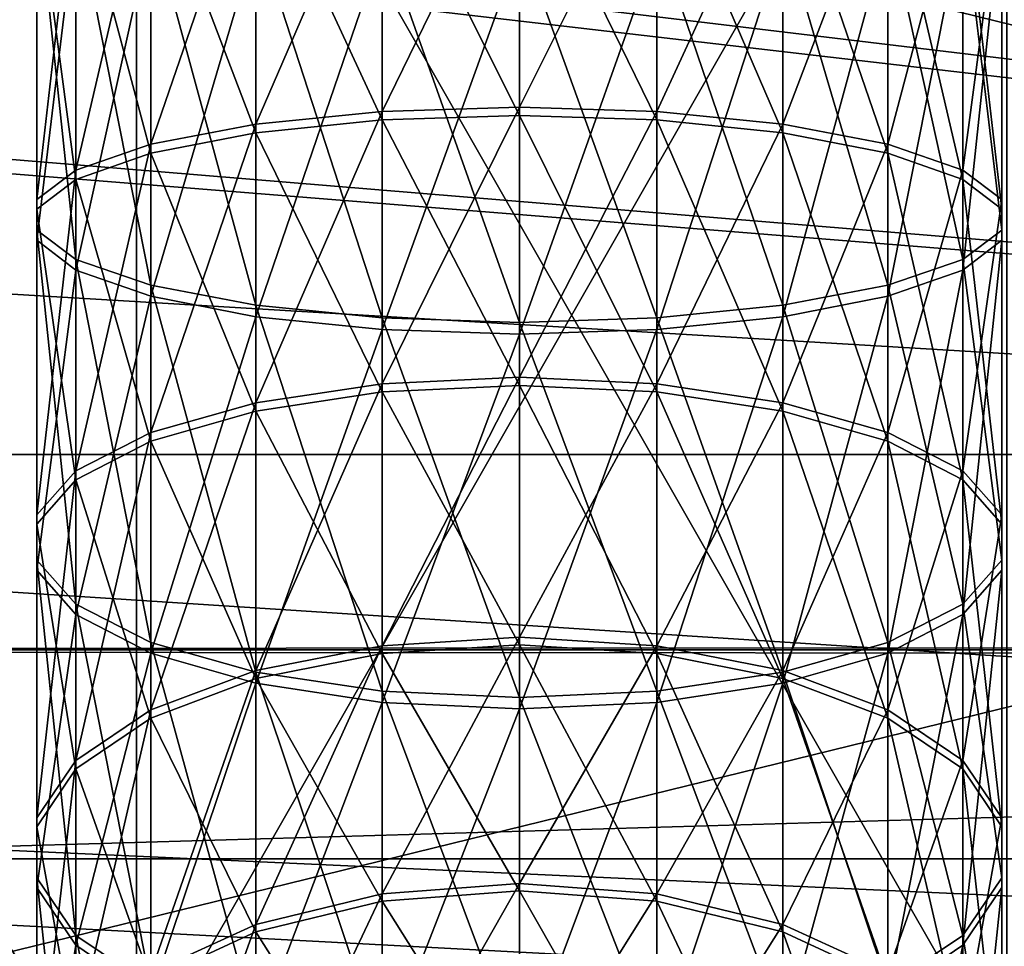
# Model space of a CAD drawing. Extents: x 0 to 200, y 18 to 95.
# Tile 153 of 256: x 79.66 to 82.49, y 43.23 to 45.89. Entities that reach past the tile are written whole.
import ezdxf

# ---------------------------------------------------------------- set-up
doc = ezdxf.new("R2010")
doc.units = 0

msp = doc.modelspace()

# ---------------------------------------------------------------- linework, layer by layer
for points in [[(91.499992, 43.477016, 264.504822), (33.5, 47.227016, 263.5), (33.5, 43.477016, 264.504822)], [(91.499992, 47.227016, 263.5), (33.5, 47.227016, 263.5), (91.499992, 43.477016, 264.504822)], [(91.499992, 47.227016, 278.5), (91.499992, 43.477016, 277.495178), (33.5, 43.477016, 277.495178)], [(33.5, 47.227016, 278.5), (91.499992, 47.227016, 278.5), (33.5, 43.477016, 277.495178)], [(118.275154, 47.227016, 282.913177), (34.499989, 47.227016, 282.913177), (34.840733, 44.638824, 282.572418)], [(117.93441, 44.638824, 282.572418), (118.275154, 47.227016, 282.913177), (34.840733, 44.638824, 282.572418)], [(98.275146, 47.227016, 262.913177), (98.615891, 44.638824, 263.253906), (54.159252, 44.638824, 263.253906)], [(54.499992, 47.227016, 262.913177), (98.275146, 47.227016, 262.913177), (54.159252, 44.638824, 263.253906)], [(122.799995, 44.077702, 284.641174), (66.999992, 47.227016, 285), (66.999992, 44.077702, 284.641174)], [(122.799995, 47.227016, 285), (66.999992, 47.227016, 285), (122.799995, 44.077702, 284.641174)], [(74.775101, 46.70435, 257.009766), (95.999992, 47.227016, 257), (96.231926, 45.035286, 257.172638)], [(95.999992, 42.562767, 261.314575), (76.999992, 47.227016, 260.25), (76.999992, 42.562767, 261.314575)], [(95.999992, 47.227016, 260.25), (76.999992, 47.227016, 260.25), (95.999992, 42.562767, 261.314575)], [(95.999992, 47.227016, 281.75), (95.999992, 42.562767, 280.685425), (76.999992, 42.562767, 280.685425)], [(76.999992, 47.227016, 281.75), (95.999992, 47.227016, 281.75), (76.999992, 42.562767, 280.685425)], [(76.999992, 47.227016, 260.5), (79.999992, 42.671234, 261.539825), (76.999992, 42.671234, 261.539825)], [(76.999992, 47.227016, 260.5), (79.999992, 47.227016, 260.5), (79.999992, 42.671234, 261.539825)], [(79.999992, 47.227016, 281.5), (76.999992, 47.227016, 281.5), (76.999992, 42.671234, 280.460175)], [(79.999992, 42.671234, 280.460175), (79.999992, 47.227016, 281.5), (76.999992, 42.671234, 280.460175)], [(79.999992, 47.227016, 262.25), (79.999992, 42.852016, 263.422272), (79.999992, 42.671234, 261.539825)], [(79.999992, 47.227016, 260.5), (79.999992, 47.227016, 262.25), (79.999992, 42.671234, 261.539825)], [(79.999992, 42.852016, 278.577728), (79.999992, 47.227016, 281.5), (79.999992, 42.671234, 280.460175)], [(79.999992, 47.227016, 262.25), (82.499992, 42.852016, 263.422272), (79.999992, 42.852016, 263.422272)], [(79.999992, 47.227016, 262.25), (82.499992, 47.227016, 262.25), (82.499992, 42.852016, 263.422272)], [(79.999992, 47.227016, 279.75), (79.999992, 47.227016, 281.5), (79.999992, 42.852016, 278.577728)], [(82.499992, 47.227016, 279.75), (79.999992, 47.227016, 279.75), (79.999992, 42.852016, 278.577728)], [(82.499992, 42.852016, 278.577728), (82.499992, 47.227016, 279.75), (79.999992, 42.852016, 278.577728)], [(74.728935, 46.62606, 257.014862), (74.775101, 46.70435, 257.009766), (96.545555, 44.088249, 257.402344)], [(74.775101, 46.70435, 257.009766), (96.231926, 45.035286, 257.172638), (96.545555, 44.088249, 257.402344)], [(74.316643, 45.926861, 257.060516), (74.728935, 46.62606, 257.014862), (96.545555, 44.088249, 257.402344)], [(80.343094, 46.408661, 263.623016), (80.041946, 46.37989, 263.363647), (80.041946, 45.530216, 263.5065)], [(80.343094, 45.587845, 263.761017), (80.343094, 46.408661, 263.623016), (80.041946, 45.530216, 263.5065)], [(80.705566, 46.426914, 263.787537), (80.343094, 46.408661, 263.623016), (80.343094, 45.587845, 263.761017)], [(80.705566, 45.624405, 263.922455), (80.705566, 46.426914, 263.787537), (80.343094, 45.587845, 263.761017)], [(81.099991, 46.433167, 263.843903), (80.705566, 46.426914, 263.787537), (80.705566, 45.624405, 263.922455)], [(81.099991, 45.636929, 263.977783), (81.099991, 46.433167, 263.843903), (80.705566, 45.624405, 263.922455)], [(80.705566, 46.402134, 278.209656), (81.099991, 46.408577, 278.15332), (81.099991, 45.612808, 278.016724)], [(81.494423, 46.426914, 263.787537), (81.099991, 46.433167, 263.843903), (81.099991, 45.636929, 263.977783)], [(81.494423, 46.426914, 263.787537), (81.099991, 45.636929, 263.977783), (81.494423, 45.624405, 263.922455)], [(81.099991, 45.612808, 278.016724), (81.099991, 46.408577, 278.15332), (81.494423, 45.600094, 278.071991)], [(81.099991, 46.408577, 278.15332), (81.494423, 46.402134, 278.209656), (81.494423, 45.600094, 278.071991)], [(81.856888, 46.408661, 263.623016), (81.494423, 46.426914, 263.787537), (81.494423, 45.624405, 263.922455)], [(81.856888, 46.408661, 263.623016), (81.494423, 45.624405, 263.922455), (81.856888, 45.587845, 263.761017)], [(82.158043, 46.37989, 263.363647), (81.856888, 46.408661, 263.623016), (81.856888, 45.587845, 263.761017)], [(80.041946, 46.37989, 263.363647), (79.826515, 46.34293, 263.030457), (79.826515, 45.456184, 263.179565)], [(80.041946, 45.530216, 263.5065), (80.041946, 46.37989, 263.363647), (79.826515, 45.456184, 263.179565)], [(80.041946, 46.353653, 278.633392), (80.343094, 46.383316, 278.374146), (80.343094, 45.562981, 278.233307)], [(80.343094, 46.383316, 278.374146), (80.705566, 46.402134, 278.209656), (80.705566, 45.600094, 278.071991)], [(80.343094, 46.383316, 278.374146), (80.705566, 45.600094, 278.071991), (80.343094, 45.562981, 278.233307)], [(80.705566, 46.402134, 278.209656), (81.099991, 45.612808, 278.016724), (80.705566, 45.600094, 278.071991)], [(81.494423, 45.600094, 278.071991), (81.494423, 46.402134, 278.209656), (81.856888, 45.562981, 278.233307)], [(81.494423, 46.402134, 278.209656), (81.856888, 46.383316, 278.374146), (81.856888, 45.562981, 278.233307)], [(81.856888, 45.562981, 278.233307), (81.856888, 46.383316, 278.374146), (82.158043, 45.504478, 278.48761)], [(81.856888, 46.383316, 278.374146), (82.158043, 46.353653, 278.633392), (82.158043, 45.504478, 278.48761)], [(82.158043, 46.37989, 263.363647), (81.856888, 45.587845, 263.761017), (82.158043, 45.530216, 263.5065)], [(82.373474, 46.34293, 263.030457), (82.158043, 46.37989, 263.363647), (82.158043, 45.530216, 263.5065)], [(79.826515, 46.315548, 278.966461), (80.041946, 46.353653, 278.633392), (80.041946, 45.504478, 278.48761)], [(80.041946, 46.353653, 278.633392), (80.343094, 45.562981, 278.233307), (80.041946, 45.504478, 278.48761)], [(82.158043, 45.504478, 278.48761), (82.158043, 46.353653, 278.633392), (82.373474, 45.429321, 278.814301)], [(82.158043, 46.353653, 278.633392), (82.373474, 46.315548, 278.966461), (82.373474, 45.429321, 278.814301)], [(79.826515, 46.34293, 263.030457), (79.714249, 46.300774, 262.650452), (79.714249, 45.371746, 262.806671)], [(79.826515, 45.456184, 263.179565), (79.826515, 46.34293, 263.030457), (79.714249, 45.371746, 262.806671)], [(82.373474, 46.34293, 263.030457), (82.158043, 45.530216, 263.5065), (82.373474, 45.456184, 263.179565)], [(82.485741, 46.300774, 262.650452), (82.373474, 46.34293, 263.030457), (82.373474, 45.456184, 263.179565)], [(79.714249, 46.272087, 279.346313), (79.826515, 46.315548, 278.966461), (79.826515, 45.429321, 278.814301)], [(79.714249, 46.300774, 262.650452), (79.714249, 46.25684, 262.254425), (79.714249, 45.283741, 262.41803)], [(79.714249, 45.371746, 262.806671), (79.714249, 46.300774, 262.650452), (79.714249, 45.283741, 262.41803)], [(79.826515, 46.315548, 278.966461), (80.041946, 45.504478, 278.48761), (79.826515, 45.429321, 278.814301)], [(82.373474, 45.429321, 278.814301), (82.373474, 46.315548, 278.966461), (82.485741, 45.343601, 279.18692)], [(82.373474, 46.315548, 278.966461), (82.485741, 46.272087, 279.346313), (82.485741, 45.343601, 279.18692)], [(82.485741, 46.300774, 262.650452), (82.373474, 45.456184, 263.179565), (82.485741, 45.371746, 262.806671)], [(82.485741, 46.25684, 262.254425), (82.485741, 46.300774, 262.650452), (82.485741, 45.371746, 262.806671)], [(79.714249, 46.226791, 279.742218), (79.714249, 46.272087, 279.346313), (79.714249, 45.343601, 279.18692)], [(79.714249, 46.272087, 279.346313), (79.826515, 45.429321, 278.814301), (79.714249, 45.343601, 279.18692)], [(82.485741, 45.343601, 279.18692), (82.485741, 46.272087, 279.346313), (82.485741, 45.254265, 279.575256)], [(82.485741, 46.272087, 279.346313), (82.485741, 46.226791, 279.742218), (82.485741, 45.254265, 279.575256)], [(79.714249, 46.25684, 262.254425), (79.826515, 46.21468, 261.87439), (79.826515, 45.199306, 262.045135)], [(79.714249, 45.283741, 262.41803), (79.714249, 46.25684, 262.254425), (79.826515, 45.199306, 262.045135)], [(82.373474, 46.21468, 261.87439), (82.485741, 46.25684, 262.254425), (82.485741, 45.283741, 262.41803)], [(82.485741, 46.25684, 262.254425), (82.485741, 45.371746, 262.806671), (82.485741, 45.283741, 262.41803)], [(79.826515, 46.183331, 280.12207), (79.714249, 46.226791, 279.742218), (79.714249, 45.254265, 279.575256)], [(79.714249, 46.226791, 279.742218), (79.714249, 45.343601, 279.18692), (79.714249, 45.254265, 279.575256)], [(79.826515, 46.21468, 261.87439), (80.041946, 46.177719, 261.541199), (80.041946, 45.125271, 261.71817)], [(79.826515, 45.199306, 262.045135), (79.826515, 46.21468, 261.87439), (80.041946, 45.125271, 261.71817)], [(82.158043, 46.177719, 261.541199), (82.373474, 46.21468, 261.87439), (82.373474, 45.199306, 262.045135)], [(82.485741, 45.254265, 279.575256), (82.485741, 46.226791, 279.742218), (82.373474, 45.168545, 279.947845)], [(82.485741, 46.226791, 279.742218), (82.373474, 46.183331, 280.12207), (82.373474, 45.168545, 279.947845)], [(82.373474, 46.21468, 261.87439), (82.485741, 45.283741, 262.41803), (82.373474, 45.199306, 262.045135)], [(79.826515, 46.183331, 280.12207), (79.714249, 45.254265, 279.575256), (79.826515, 45.168545, 279.947845)], [(80.041946, 46.145226, 280.455109), (79.826515, 46.183331, 280.12207), (79.826515, 45.168545, 279.947845)], [(82.373474, 45.168545, 279.947845), (82.373474, 46.183331, 280.12207), (82.158043, 45.093388, 280.274536)], [(82.373474, 46.183331, 280.12207), (82.158043, 46.145226, 280.455109), (82.158043, 45.093388, 280.274536)], [(80.041946, 46.177719, 261.541199), (80.343094, 46.148949, 261.28186), (80.343094, 45.067642, 261.463654)], [(80.041946, 45.125271, 261.71817), (80.041946, 46.177719, 261.541199), (80.343094, 45.067642, 261.463654)], [(81.856888, 46.148949, 261.28186), (82.158043, 46.177719, 261.541199), (82.158043, 45.125271, 261.71817)], [(82.158043, 46.177719, 261.541199), (82.373474, 45.199306, 262.045135), (82.158043, 45.125271, 261.71817)], [(80.041946, 46.145226, 280.455109), (79.826515, 45.168545, 279.947845), (80.041946, 45.093388, 280.274536)], [(80.343094, 46.115562, 280.714386), (80.041946, 46.145226, 280.455109), (80.041946, 45.093388, 280.274536)], [(80.343094, 46.148949, 261.28186), (80.705566, 46.130699, 261.11734), (80.705566, 45.031082, 261.302216)], [(80.343094, 45.067642, 261.463654), (80.343094, 46.148949, 261.28186), (80.705566, 45.031082, 261.302216)], [(80.705566, 46.130699, 261.11734), (81.099991, 46.124447, 261.060974), (81.099991, 45.018559, 261.246918)], [(80.705566, 45.031082, 261.302216), (80.705566, 46.130699, 261.11734), (81.099991, 45.018559, 261.246918)], [(81.099991, 46.124447, 261.060974), (81.494423, 46.130699, 261.11734), (81.494423, 45.031082, 261.302216)], [(81.099991, 46.124447, 261.060974), (81.494423, 45.031082, 261.302216), (81.099991, 45.018559, 261.246918)], [(81.494423, 46.130699, 261.11734), (81.856888, 46.148949, 261.28186), (81.856888, 45.067642, 261.463654)], [(81.494423, 46.130699, 261.11734), (81.856888, 45.067642, 261.463654), (81.494423, 45.031082, 261.302216)], [(81.856888, 46.148949, 261.28186), (82.158043, 45.125271, 261.71817), (81.856888, 45.067642, 261.463654)], [(82.158043, 45.093388, 280.274536), (82.158043, 46.145226, 280.455109), (81.856888, 45.034885, 280.52887)], [(82.158043, 46.145226, 280.455109), (81.856888, 46.115562, 280.714386), (81.856888, 45.034885, 280.52887)], [(80.343094, 46.115562, 280.714386), (80.041946, 45.093388, 280.274536), (80.343094, 45.034885, 280.52887)], [(80.705566, 46.096745, 280.878845), (80.343094, 46.115562, 280.714386), (80.343094, 45.034885, 280.52887)], [(80.705566, 46.096745, 280.878845), (80.343094, 45.034885, 280.52887), (80.705566, 44.997772, 280.690186)], [(81.099991, 46.090298, 280.935181), (80.705566, 46.096745, 280.878845), (80.705566, 44.997772, 280.690186)], [(81.494423, 44.997772, 280.690186), (81.494423, 46.096745, 280.878845), (81.099991, 44.985058, 280.745453)], [(81.494423, 46.096745, 280.878845), (81.099991, 46.090298, 280.935181), (81.099991, 44.985058, 280.745453)], [(81.856888, 45.034885, 280.52887), (81.856888, 46.115562, 280.714386), (81.494423, 44.997772, 280.690186)], [(81.856888, 46.115562, 280.714386), (81.494423, 46.096745, 280.878845), (81.494423, 44.997772, 280.690186)], [(81.099991, 46.090298, 280.935181), (80.705566, 44.997772, 280.690186), (81.099991, 44.985058, 280.745453)], [(74.237709, 45.878529, 257.065826), (74.316643, 45.926861, 257.060516), (96.545555, 44.088249, 257.402344)], [(73.560524, 45.463825, 257.111481), (74.237709, 45.878529, 257.065826), (96.545555, 44.088249, 257.402344)], [(80.705566, 45.624405, 263.922455), (80.343094, 45.587845, 263.761017), (80.343094, 44.787643, 263.990082)], [(80.705566, 44.842049, 264.146393), (80.705566, 45.624405, 263.922455), (80.343094, 44.787643, 263.990082)], [(81.099991, 45.636929, 263.977783), (80.705566, 45.624405, 263.922455), (80.705566, 44.842049, 264.146393)], [(81.099991, 44.860683, 264.199982), (81.099991, 45.636929, 263.977783), (80.705566, 44.842049, 264.146393)], [(81.494423, 45.624405, 263.922455), (81.099991, 45.636929, 263.977783), (81.099991, 44.860683, 264.199982)], [(81.494423, 45.624405, 263.922455), (81.099991, 44.860683, 264.199982), (81.494423, 44.842049, 264.146393)], [(81.856888, 45.587845, 263.761017), (81.494423, 45.624405, 263.922455), (81.494423, 44.842049, 264.146393)], [(80.343094, 45.587845, 263.761017), (80.041946, 45.530216, 263.5065), (80.041946, 44.701881, 263.743591)], [(80.343094, 44.787643, 263.990082), (80.343094, 45.587845, 263.761017), (80.041946, 44.701881, 263.743591)], [(80.343094, 45.562981, 278.233307), (80.705566, 45.600094, 278.071991), (80.705566, 44.818512, 277.845367)], [(80.705566, 45.600094, 278.071991), (81.099991, 45.612808, 278.016724), (81.099991, 44.837334, 277.79187)], [(80.705566, 45.600094, 278.071991), (81.099991, 44.837334, 277.79187), (80.705566, 44.818512, 277.845367)], [(81.099991, 44.837334, 277.79187), (81.099991, 45.612808, 278.016724), (81.494423, 44.818512, 277.845367)], [(81.099991, 45.612808, 278.016724), (81.494423, 45.600094, 278.071991), (81.494423, 44.818512, 277.845367)], [(81.494423, 44.818512, 277.845367), (81.494423, 45.600094, 278.071991), (81.856888, 44.763569, 278.001526)], [(81.494423, 45.600094, 278.071991), (81.856888, 45.562981, 278.233307), (81.856888, 44.763569, 278.001526)], [(81.856888, 45.587845, 263.761017), (81.494423, 44.842049, 264.146393), (81.856888, 44.787643, 263.990082)], [(82.158043, 45.530216, 263.5065), (81.856888, 45.587845, 263.761017), (81.856888, 44.787643, 263.990082)], [(80.041946, 45.504478, 278.48761), (80.343094, 45.562981, 278.233307), (80.343094, 44.763569, 278.001526)], [(80.343094, 45.562981, 278.233307), (80.705566, 44.818512, 277.845367), (80.343094, 44.763569, 278.001526)], [(81.856888, 44.763569, 278.001526), (81.856888, 45.562981, 278.233307), (82.158043, 44.67696, 278.247681)], [(81.856888, 45.562981, 278.233307), (82.158043, 45.504478, 278.48761), (82.158043, 44.67696, 278.247681)], [(80.041946, 45.530216, 263.5065), (79.826515, 45.456184, 263.179565), (79.826515, 44.591705, 263.427002)], [(80.041946, 44.701881, 263.743591), (80.041946, 45.530216, 263.5065), (79.826515, 44.591705, 263.427002)], [(82.158043, 45.530216, 263.5065), (81.856888, 44.787643, 263.990082), (82.158043, 44.701881, 263.743591)], [(82.373474, 45.456184, 263.179565), (82.158043, 45.530216, 263.5065), (82.158043, 44.701881, 263.743591)], [(79.826515, 45.429321, 278.814301), (80.041946, 45.504478, 278.48761), (80.041946, 44.67696, 278.247681)], [(80.041946, 45.504478, 278.48761), (80.343094, 44.763569, 278.001526), (80.041946, 44.67696, 278.247681)], [(82.158043, 44.67696, 278.247681), (82.158043, 45.504478, 278.48761), (82.373474, 44.565701, 278.563904)], [(82.158043, 45.504478, 278.48761), (82.373474, 45.429321, 278.814301), (82.373474, 44.565701, 278.563904)], [(73.560524, 45.463825, 257.111481), (96.545555, 44.088249, 257.402344), (66.999992, 44.077702, 257.358826)], [(79.826515, 45.456184, 263.179565), (79.714249, 45.371746, 262.806671), (79.714249, 44.466049, 263.065887)], [(79.826515, 44.591705, 263.427002), (79.826515, 45.456184, 263.179565), (79.714249, 44.466049, 263.065887)], [(82.373474, 45.456184, 263.179565), (82.158043, 44.701881, 263.743591), (82.373474, 44.591705, 263.427002)], [(82.485741, 45.371746, 262.806671), (82.373474, 45.456184, 263.179565), (82.373474, 44.591705, 263.427002)], [(79.714249, 45.343601, 279.18692), (79.826515, 45.429321, 278.814301), (79.826515, 44.565701, 278.563904)], [(79.826515, 45.429321, 278.814301), (80.041946, 44.67696, 278.247681), (79.826515, 44.565701, 278.563904)], [(82.373474, 44.565701, 278.563904), (82.373474, 45.429321, 278.814301), (82.485741, 44.438801, 278.924561)], [(82.373474, 45.429321, 278.814301), (82.485741, 45.343601, 279.18692), (82.485741, 44.438801, 278.924561)], [(79.714249, 45.371746, 262.806671), (79.714249, 45.283741, 262.41803), (79.714249, 44.335083, 262.689545)], [(79.714249, 44.466049, 263.065887), (79.714249, 45.371746, 262.806671), (79.714249, 44.335083, 262.689545)], [(82.485741, 45.371746, 262.806671), (82.373474, 44.591705, 263.427002), (82.485741, 44.466049, 263.065887)], [(82.485741, 45.283741, 262.41803), (82.485741, 45.371746, 262.806671), (82.485741, 44.466049, 263.065887)], [(79.714249, 45.254265, 279.575256), (79.714249, 45.343601, 279.18692), (79.714249, 44.438801, 278.924561)], [(79.714249, 45.343601, 279.18692), (79.826515, 44.565701, 278.563904), (79.714249, 44.438801, 278.924561)], [(82.485741, 44.438801, 278.924561), (82.485741, 45.343601, 279.18692), (82.485741, 44.306545, 279.300446)], [(82.485741, 45.343601, 279.18692), (82.485741, 45.254265, 279.575256), (82.485741, 44.306545, 279.300446)], [(79.714249, 45.283741, 262.41803), (79.826515, 45.199306, 262.045135), (79.826515, 44.209427, 262.328461)], [(79.714249, 44.335083, 262.689545), (79.714249, 45.283741, 262.41803), (79.826515, 44.209427, 262.328461)], [(82.373474, 45.199306, 262.045135), (82.485741, 45.283741, 262.41803), (82.485741, 44.335083, 262.689545)], [(82.485741, 45.283741, 262.41803), (82.485741, 44.466049, 263.065887), (82.485741, 44.335083, 262.689545)], [(79.826515, 45.168545, 279.947845), (79.714249, 45.254265, 279.575256), (79.714249, 44.306545, 279.300446)], [(79.714249, 45.254265, 279.575256), (79.714249, 44.438801, 278.924561), (79.714249, 44.306545, 279.300446)], [(82.485741, 44.306545, 279.300446), (82.485741, 45.254265, 279.575256), (82.373474, 44.179646, 279.661102)], [(82.485741, 45.254265, 279.575256), (82.373474, 45.168545, 279.947845), (82.373474, 44.179646, 279.661102)], [(79.826515, 45.199306, 262.045135), (80.041946, 45.125271, 261.71817), (80.041946, 44.099251, 262.011841)], [(79.826515, 44.209427, 262.328461), (79.826515, 45.199306, 262.045135), (80.041946, 44.099251, 262.011841)], [(82.158043, 45.125271, 261.71817), (82.373474, 45.199306, 262.045135), (82.373474, 44.209427, 262.328461)], [(82.373474, 45.199306, 262.045135), (82.485741, 44.335083, 262.689545), (82.373474, 44.209427, 262.328461)], [(79.826515, 45.168545, 279.947845), (79.714249, 44.306545, 279.300446), (79.826515, 44.179646, 279.661102)], [(80.041946, 45.093388, 280.274536), (79.826515, 45.168545, 279.947845), (79.826515, 44.179646, 279.661102)], [(82.373474, 44.179646, 279.661102), (82.373474, 45.168545, 279.947845), (82.158043, 44.068386, 279.977325)], [(82.373474, 45.168545, 279.947845), (82.158043, 45.093388, 280.274536), (82.158043, 44.068386, 279.977325)], [(80.041946, 45.125271, 261.71817), (80.343094, 45.067642, 261.463654), (80.343094, 44.013489, 261.765411)], [(80.041946, 44.099251, 262.011841), (80.041946, 45.125271, 261.71817), (80.343094, 44.013489, 261.765411)], [(81.856888, 45.067642, 261.463654), (82.158043, 45.125271, 261.71817), (82.158043, 44.099251, 262.011841)], [(82.158043, 45.125271, 261.71817), (82.373474, 44.209427, 262.328461), (82.158043, 44.099251, 262.011841)], [(80.041946, 45.093388, 280.274536), (79.826515, 44.179646, 279.661102), (80.041946, 44.068386, 279.977325)], [(80.343094, 45.034885, 280.52887), (80.041946, 45.093388, 280.274536), (80.041946, 44.068386, 279.977325)], [(82.158043, 44.068386, 279.977325), (82.158043, 45.093388, 280.274536), (81.856888, 43.981777, 280.223511)], [(82.158043, 45.093388, 280.274536), (81.856888, 45.034885, 280.52887), (81.856888, 43.981777, 280.223511)], [(80.343094, 45.067642, 261.463654), (80.705566, 45.031082, 261.302216), (80.705566, 43.959084, 261.60907)], [(80.343094, 44.013489, 261.765411), (80.343094, 45.067642, 261.463654), (80.705566, 43.959084, 261.60907)], [(81.494423, 45.031082, 261.302216), (81.856888, 45.067642, 261.463654), (81.856888, 44.013489, 261.765411)], [(81.856888, 45.067642, 261.463654), (82.158043, 44.099251, 262.011841), (81.856888, 44.013489, 261.765411)], [(80.343094, 45.034885, 280.52887), (80.041946, 44.068386, 279.977325), (80.343094, 43.981777, 280.223511)], [(80.705566, 44.997772, 280.690186), (80.343094, 45.034885, 280.52887), (80.343094, 43.981777, 280.223511)], [(80.705566, 45.031082, 261.302216), (81.099991, 45.018559, 261.246918), (81.099991, 43.940449, 261.555511)], [(80.705566, 43.959084, 261.60907), (80.705566, 45.031082, 261.302216), (81.099991, 43.940449, 261.555511)], [(81.099991, 45.018559, 261.246918), (81.494423, 45.031082, 261.302216), (81.494423, 43.959084, 261.60907)], [(81.856888, 43.981777, 280.223511), (81.856888, 45.034885, 280.52887), (81.494423, 43.926834, 280.379639)], [(81.856888, 45.034885, 280.52887), (81.494423, 44.997772, 280.690186), (81.494423, 43.926834, 280.379639)], [(81.494423, 45.031082, 261.302216), (81.856888, 44.013489, 261.765411), (81.494423, 43.959084, 261.60907)], [(80.705566, 44.997772, 280.690186), (80.343094, 43.981777, 280.223511), (80.705566, 43.926834, 280.379639)], [(81.099991, 44.985058, 280.745453), (80.705566, 44.997772, 280.690186), (80.705566, 43.926834, 280.379639)], [(81.099991, 45.018559, 261.246918), (81.494423, 43.959084, 261.60907), (81.099991, 43.940449, 261.555511)], [(81.494423, 43.926834, 280.379639), (81.494423, 44.997772, 280.690186), (81.099991, 43.908012, 280.433136)], [(81.494423, 44.997772, 280.690186), (81.099991, 44.985058, 280.745453), (81.099991, 43.908012, 280.433136)], [(81.099991, 44.985058, 280.745453), (80.705566, 43.926834, 280.379639), (81.099991, 43.908012, 280.433136)], [(81.099991, 44.860683, 264.199982), (80.705566, 44.842049, 264.146393), (80.705566, 44.089684, 264.456543)], [(81.099991, 44.114201, 264.50766), (81.099991, 44.860683, 264.199982), (80.705566, 44.089684, 264.456543)], [(81.494423, 44.842049, 264.146393), (81.099991, 44.860683, 264.199982), (81.099991, 44.114201, 264.50766)], [(80.705566, 44.842049, 264.146393), (80.343094, 44.787643, 263.990082), (80.343094, 44.018116, 264.307281)], [(80.705566, 44.089684, 264.456543), (80.705566, 44.842049, 264.146393), (80.343094, 44.018116, 264.307281)], [(80.705566, 44.818512, 277.845367), (81.099991, 44.837334, 277.79187), (81.099991, 44.091911, 277.481598)], [(81.494423, 44.842049, 264.146393), (81.099991, 44.114201, 264.50766), (81.494423, 44.089684, 264.456543)], [(81.099991, 44.091911, 277.481598), (81.099991, 44.837334, 277.79187), (81.494423, 44.067219, 277.532654)], [(81.099991, 44.837334, 277.79187), (81.494423, 44.818512, 277.845367), (81.494423, 44.067219, 277.532654)], [(81.856888, 44.787643, 263.990082), (81.494423, 44.842049, 264.146393), (81.494423, 44.089684, 264.456543)], [(80.343094, 44.763569, 278.001526), (80.705566, 44.818512, 277.845367), (80.705566, 44.067219, 277.532654)], [(80.705566, 44.818512, 277.845367), (81.099991, 44.091911, 277.481598), (80.705566, 44.067219, 277.532654)], [(81.494423, 44.067219, 277.532654), (81.494423, 44.818512, 277.845367), (81.856888, 43.99514, 277.681671)], [(81.494423, 44.818512, 277.845367), (81.856888, 44.763569, 278.001526), (81.856888, 43.99514, 277.681671)], [(80.343094, 44.787643, 263.990082), (80.041946, 44.701881, 263.743591), (80.041946, 43.9053, 264.07196)], [(80.343094, 44.018116, 264.307281), (80.343094, 44.787643, 263.990082), (80.041946, 43.9053, 264.07196)], [(81.856888, 44.787643, 263.990082), (81.494423, 44.089684, 264.456543), (81.856888, 44.018116, 264.307281)], [(82.158043, 44.701881, 263.743591), (81.856888, 44.787643, 263.990082), (81.856888, 44.018116, 264.307281)], [(80.041946, 44.67696, 278.247681), (80.343094, 44.763569, 278.001526), (80.343094, 43.99514, 277.681671)], [(80.343094, 44.763569, 278.001526), (80.705566, 44.067219, 277.532654), (80.343094, 43.99514, 277.681671)], [(81.856888, 43.99514, 277.681671), (81.856888, 44.763569, 278.001526), (82.158043, 43.881512, 277.916565)], [(81.856888, 44.763569, 278.001526), (82.158043, 44.67696, 278.247681), (82.158043, 43.881512, 277.916565)], [(80.041946, 44.701881, 263.743591), (79.826515, 44.591705, 263.427002), (79.826515, 43.760372, 263.769684)], [(80.041946, 43.9053, 264.07196), (80.041946, 44.701881, 263.743591), (79.826515, 43.760372, 263.769684)], [(82.158043, 44.701881, 263.743591), (81.856888, 44.018116, 264.307281), (82.158043, 43.9053, 264.07196)], [(82.373474, 44.591705, 263.427002), (82.158043, 44.701881, 263.743591), (82.158043, 43.9053, 264.07196)], [(79.826515, 44.565701, 278.563904), (80.041946, 44.67696, 278.247681), (80.041946, 43.881512, 277.916565)], [(80.041946, 44.67696, 278.247681), (80.343094, 43.99514, 277.681671), (80.041946, 43.881512, 277.916565)], [(82.158043, 43.881512, 277.916565), (82.158043, 44.67696, 278.247681), (82.373474, 43.735546, 278.218353)], [(82.158043, 44.67696, 278.247681), (82.373474, 44.565701, 278.563904), (82.373474, 43.735546, 278.218353)], [(117.93441, 44.638824, 282.572418), (34.840733, 44.638824, 282.572418), (35.839737, 42.227016, 281.573425)], [(116.93541, 42.227016, 281.573425), (117.93441, 44.638824, 282.572418), (35.839737, 42.227016, 281.573425)], [(54.159252, 44.638824, 263.253906), (99.614899, 42.227016, 264.25293), (53.160252, 42.227016, 264.25293)], [(54.159252, 44.638824, 263.253906), (98.615891, 44.638824, 263.253906), (99.614899, 42.227016, 264.25293)], [(79.826515, 44.591705, 263.427002), (79.714249, 44.466049, 263.065887), (79.714249, 43.595074, 263.424927)], [(79.826515, 43.760372, 263.769684), (79.826515, 44.591705, 263.427002), (79.714249, 43.595074, 263.424927)], [(82.373474, 44.591705, 263.427002), (82.158043, 43.9053, 264.07196), (82.373474, 43.760372, 263.769684)], [(82.485741, 44.466049, 263.065887), (82.373474, 44.591705, 263.427002), (82.373474, 43.760372, 263.769684)], [(79.714249, 44.438801, 278.924561), (79.826515, 44.565701, 278.563904), (79.826515, 43.735546, 278.218353)], [(79.826515, 44.565701, 278.563904), (80.041946, 43.881512, 277.916565), (79.826515, 43.735546, 278.218353)], [(82.373474, 43.735546, 278.218353), (82.373474, 44.565701, 278.563904), (82.485741, 43.569065, 278.562531)], [(82.373474, 44.565701, 278.563904), (82.485741, 44.438801, 278.924561), (82.485741, 43.569065, 278.562531)], [(79.714249, 44.466049, 263.065887), (79.714249, 44.335083, 262.689545), (79.714249, 43.422794, 263.065613)], [(79.714249, 43.595074, 263.424927), (79.714249, 44.466049, 263.065887), (79.714249, 43.422794, 263.065613)], [(82.485741, 44.466049, 263.065887), (82.373474, 43.760372, 263.769684), (82.485741, 43.595074, 263.424927)], [(82.485741, 44.335083, 262.689545), (82.485741, 44.466049, 263.065887), (82.485741, 43.595074, 263.424927)], [(79.714249, 44.306545, 279.300446), (79.714249, 44.438801, 278.924561), (79.714249, 43.569065, 278.562531)], [(79.714249, 44.438801, 278.924561), (79.826515, 43.735546, 278.218353), (79.714249, 43.569065, 278.562531)], [(82.485741, 43.569065, 278.562531), (82.485741, 44.438801, 278.924561), (82.485741, 43.395554, 278.921265)], [(82.485741, 44.438801, 278.924561), (82.485741, 44.306545, 279.300446), (82.485741, 43.395554, 278.921265)], [(79.714249, 44.335083, 262.689545), (79.826515, 44.209427, 262.328461), (79.826515, 43.257496, 262.720856)], [(79.714249, 43.422794, 263.065613), (79.714249, 44.335083, 262.689545), (79.826515, 43.257496, 262.720856)], [(82.373474, 44.209427, 262.328461), (82.485741, 44.335083, 262.689545), (82.485741, 43.422794, 263.065613)], [(82.485741, 44.335083, 262.689545), (82.485741, 43.595074, 263.424927), (82.485741, 43.422794, 263.065613)], [(79.826515, 44.179646, 279.661102), (79.714249, 44.306545, 279.300446), (79.714249, 43.395554, 278.921265)], [(79.714249, 44.306545, 279.300446), (79.714249, 43.569065, 278.562531), (79.714249, 43.395554, 278.921265)], [(82.485741, 43.395554, 278.921265), (82.485741, 44.306545, 279.300446), (82.373474, 43.229069, 279.265472)], [(82.485741, 44.306545, 279.300446), (82.373474, 44.179646, 279.661102), (82.373474, 43.229069, 279.265472)], [(79.826515, 44.209427, 262.328461), (80.041946, 44.099251, 262.011841), (80.041946, 43.112568, 262.418579)], [(79.826515, 43.257496, 262.720856), (79.826515, 44.209427, 262.328461), (80.041946, 43.112568, 262.418579)], [(82.158043, 44.099251, 262.011841), (82.373474, 44.209427, 262.328461), (82.373474, 43.257496, 262.720856)], [(82.373474, 44.209427, 262.328461), (82.485741, 43.422794, 263.065613), (82.373474, 43.257496, 262.720856)], [(79.826515, 44.179646, 279.661102), (79.714249, 43.395554, 278.921265), (79.826515, 43.229069, 279.265472)], [(80.041946, 44.068386, 279.977325), (79.826515, 44.179646, 279.661102), (79.826515, 43.229069, 279.265472)], [(82.373474, 43.229069, 279.265472), (82.373474, 44.179646, 279.661102), (82.158043, 43.083103, 279.56723)], [(82.373474, 44.179646, 279.661102), (82.158043, 44.068386, 279.977325), (82.158043, 43.083103, 279.56723)], [(66.999992, 44.077702, 257.358826), (96.545555, 44.088249, 257.402344), (96.55484, 44.0602, 257.40918)], [(80.041946, 44.099251, 262.011841), (80.343094, 44.013489, 261.765411), (80.343094, 42.999748, 262.183289)], [(80.041946, 43.112568, 262.418579), (80.041946, 44.099251, 262.011841), (80.343094, 42.999748, 262.183289)], [(80.705566, 44.089684, 264.456543), (80.343094, 44.018116, 264.307281), (80.343094, 43.288948, 264.708649)], [(80.705566, 43.376774, 264.848938), (80.705566, 44.089684, 264.456543), (80.343094, 43.288948, 264.708649)], [(81.099991, 44.114201, 264.50766), (80.705566, 44.089684, 264.456543), (80.705566, 43.376774, 264.848938)], [(81.099991, 43.406864, 264.897003), (81.099991, 44.114201, 264.50766), (80.705566, 43.376774, 264.848938)], [(80.705566, 44.067219, 277.532654), (81.099991, 44.091911, 277.481598), (81.099991, 43.385914, 277.089844)], [(81.494423, 44.089684, 264.456543), (81.099991, 44.114201, 264.50766), (81.099991, 43.406864, 264.897003)], [(81.099991, 43.385914, 277.089844), (81.099991, 44.091911, 277.481598), (81.494423, 43.355663, 277.137787)], [(81.099991, 44.091911, 277.481598), (81.494423, 44.067219, 277.532654), (81.494423, 43.355663, 277.137787)], [(81.494423, 44.089684, 264.456543), (81.099991, 43.406864, 264.897003), (81.494423, 43.376774, 264.848938)], [(81.856888, 44.018116, 264.307281), (81.494423, 44.089684, 264.456543), (81.494423, 43.376774, 264.848938)], [(81.856888, 44.013489, 261.765411), (82.158043, 44.099251, 262.011841), (82.158043, 43.112568, 262.418579)], [(82.158043, 44.099251, 262.011841), (82.373474, 43.257496, 262.720856), (82.158043, 43.112568, 262.418579)], [(66.999992, 44.077702, 257.358826), (96.55484, 44.0602, 257.40918), (66.999992, 39.196945, 259.53186)], [(122.799995, 41.532703, 283.789642), (66.999992, 44.077702, 284.641174), (66.999992, 39.196945, 282.468109)], [(122.799995, 44.077702, 284.641174), (66.999992, 44.077702, 284.641174), (122.799995, 41.532703, 283.789642)], [(96.55484, 44.0602, 257.40918), (96.95916, 42.839298, 257.705353), (66.999992, 39.196945, 259.53186)], [(80.041946, 44.068386, 279.977325), (79.826515, 43.229069, 279.265472), (80.041946, 43.083103, 279.56723)], [(80.343094, 43.981777, 280.223511), (80.041946, 44.068386, 279.977325), (80.041946, 43.083103, 279.56723)], [(80.343094, 43.99514, 277.681671), (80.705566, 44.067219, 277.532654), (80.705566, 43.355663, 277.137787)], [(80.705566, 44.067219, 277.532654), (81.099991, 43.385914, 277.089844), (80.705566, 43.355663, 277.137787)], [(81.494423, 43.355663, 277.137787), (81.494423, 44.067219, 277.532654), (81.856888, 43.267349, 277.277802)], [(81.494423, 44.067219, 277.532654), (81.856888, 43.99514, 277.681671), (81.856888, 43.267349, 277.277802)], [(82.158043, 43.083103, 279.56723), (82.158043, 44.068386, 279.977325), (81.856888, 42.969475, 279.802155)], [(82.158043, 44.068386, 279.977325), (81.856888, 43.981777, 280.223511), (81.856888, 42.969475, 279.802155)], [(80.343094, 44.018116, 264.307281), (80.041946, 43.9053, 264.07196), (80.041946, 43.150494, 264.487427)], [(80.343094, 43.288948, 264.708649), (80.343094, 44.018116, 264.307281), (80.041946, 43.150494, 264.487427)], [(80.343094, 44.013489, 261.765411), (80.705566, 43.959084, 261.60907), (80.705566, 42.928181, 262.033997)], [(80.343094, 42.999748, 262.183289), (80.343094, 44.013489, 261.765411), (80.705566, 42.928181, 262.033997)], [(81.856888, 44.018116, 264.307281), (81.494423, 43.376774, 264.848938), (81.856888, 43.288948, 264.708649)], [(81.494423, 43.959084, 261.60907), (81.856888, 44.013489, 261.765411), (81.856888, 42.999748, 262.183289)], [(82.158043, 43.9053, 264.07196), (81.856888, 44.018116, 264.307281), (81.856888, 43.288948, 264.708649)], [(81.856888, 44.013489, 261.765411), (82.158043, 43.112568, 262.418579), (81.856888, 42.999748, 262.183289)], [(80.041946, 43.881512, 277.916565), (80.343094, 43.99514, 277.681671), (80.343094, 43.267349, 277.277802)], [(80.343094, 43.981777, 280.223511), (80.041946, 43.083103, 279.56723), (80.343094, 42.969475, 279.802155)], [(80.343094, 43.99514, 277.681671), (80.705566, 43.355663, 277.137787), (80.343094, 43.267349, 277.277802)], [(80.705566, 43.926834, 280.379639), (80.343094, 43.981777, 280.223511), (80.343094, 42.969475, 279.802155)], [(81.856888, 42.969475, 279.802155), (81.856888, 43.981777, 280.223511), (81.494423, 42.897396, 279.951172)], [(81.856888, 43.981777, 280.223511), (81.494423, 43.926834, 280.379639), (81.494423, 42.897396, 279.951172)], [(81.856888, 43.267349, 277.277802), (81.856888, 43.99514, 277.681671), (82.158043, 43.128139, 277.498505)], [(81.856888, 43.99514, 277.681671), (82.158043, 43.881512, 277.916565), (82.158043, 43.128139, 277.498505)], [(80.705566, 43.959084, 261.60907), (81.099991, 43.940449, 261.555511), (81.099991, 42.903664, 261.98288)], [(80.705566, 42.928181, 262.033997), (80.705566, 43.959084, 261.60907), (81.099991, 42.903664, 261.98288)], [(81.099991, 43.940449, 261.555511), (81.494423, 43.959084, 261.60907), (81.494423, 42.928181, 262.033997)], [(81.494423, 43.959084, 261.60907), (81.856888, 42.999748, 262.183289), (81.494423, 42.928181, 262.033997)], [(80.705566, 43.926834, 280.379639), (80.343094, 42.969475, 279.802155), (80.705566, 42.897396, 279.951172)], [(81.099991, 43.908012, 280.433136), (80.705566, 43.926834, 280.379639), (80.705566, 42.897396, 279.951172)], [(81.099991, 43.940449, 261.555511), (81.494423, 42.928181, 262.033997), (81.099991, 42.903664, 261.98288)], [(81.494423, 42.897396, 279.951172), (81.494423, 43.926834, 280.379639), (81.099991, 42.872704, 280.002228)], [(81.494423, 43.926834, 280.379639), (81.099991, 43.908012, 280.433136), (81.099991, 42.872704, 280.002228)], [(80.041946, 43.9053, 264.07196), (79.826515, 43.760372, 263.769684), (79.826515, 42.97263, 264.203278)], [(80.041946, 43.150494, 264.487427), (80.041946, 43.9053, 264.07196), (79.826515, 42.97263, 264.203278)], [(81.099991, 43.908012, 280.433136), (80.705566, 42.897396, 279.951172), (81.099991, 42.872704, 280.002228)], [(82.158043, 43.9053, 264.07196), (81.856888, 43.288948, 264.708649), (82.158043, 43.150494, 264.487427)], [(82.373474, 43.760372, 263.769684), (82.158043, 43.9053, 264.07196), (82.158043, 43.150494, 264.487427)], [(79.826515, 43.735546, 278.218353), (80.041946, 43.881512, 277.916565), (80.041946, 43.128139, 277.498505)], [(80.041946, 43.881512, 277.916565), (80.343094, 43.267349, 277.277802), (80.041946, 43.128139, 277.498505)], [(82.158043, 43.128139, 277.498505), (82.158043, 43.881512, 277.916565), (82.373474, 42.949299, 277.782043)], [(82.158043, 43.881512, 277.916565), (82.373474, 43.735546, 278.218353), (82.373474, 42.949299, 277.782043)], [(79.826515, 43.760372, 263.769684), (79.714249, 43.595074, 263.424927), (79.714249, 42.769768, 263.879211)], [(79.826515, 42.97263, 264.203278), (79.826515, 43.760372, 263.769684), (79.714249, 42.769768, 263.879211)], [(82.373474, 43.760372, 263.769684), (82.158043, 43.150494, 264.487427), (82.373474, 42.97263, 264.203278)], [(82.485741, 43.595074, 263.424927), (82.373474, 43.760372, 263.769684), (82.373474, 42.97263, 264.203278)], [(79.714249, 43.569065, 278.562531), (79.826515, 43.735546, 278.218353), (79.826515, 42.949299, 277.782043)], [(79.826515, 43.735546, 278.218353), (80.041946, 43.128139, 277.498505), (79.826515, 42.949299, 277.782043)], [(82.373474, 42.949299, 277.782043), (82.373474, 43.735546, 278.218353), (82.485741, 42.745327, 278.105438)], [(82.373474, 43.735546, 278.218353), (82.485741, 43.569065, 278.562531), (82.485741, 42.745327, 278.105438)], [(79.714249, 43.595074, 263.424927), (79.714249, 43.422794, 263.065613), (79.714249, 42.558346, 263.541443)], [(79.714249, 42.769768, 263.879211), (79.714249, 43.595074, 263.424927), (79.714249, 42.558346, 263.541443)], [(82.485741, 43.595074, 263.424927), (82.373474, 42.97263, 264.203278), (82.485741, 42.769768, 263.879211)], [(82.485741, 43.422794, 263.065613), (82.485741, 43.595074, 263.424927), (82.485741, 42.769768, 263.879211)], [(79.714249, 43.395554, 278.921265), (79.714249, 43.569065, 278.562531), (79.714249, 42.745327, 278.105438)], [(79.714249, 43.569065, 278.562531), (79.826515, 42.949299, 277.782043), (79.714249, 42.745327, 278.105438)], [(82.485741, 42.745327, 278.105438), (82.485741, 43.569065, 278.562531), (82.485741, 42.532742, 278.442474)], [(82.485741, 43.569065, 278.562531), (82.485741, 43.395554, 278.921265), (82.485741, 42.532742, 278.442474)], [(91.499992, 40.731827, 267.25), (33.5, 43.477016, 264.504822), (33.5, 40.731827, 267.25)], [(91.499992, 43.477016, 264.504822), (33.5, 43.477016, 264.504822), (91.499992, 40.731827, 267.25)], [(91.499992, 43.477016, 277.495178), (91.499992, 40.731827, 274.75), (33.5, 40.731827, 274.75)], [(33.5, 43.477016, 277.495178), (91.499992, 43.477016, 277.495178), (33.5, 40.731827, 274.75)], [(79.714249, 43.422794, 263.065613), (79.826515, 43.257496, 262.720856), (79.826515, 42.355484, 263.217346)], [(79.714249, 42.558346, 263.541443), (79.714249, 43.422794, 263.065613), (79.826515, 42.355484, 263.217346)], [(82.373474, 43.257496, 262.720856), (82.485741, 43.422794, 263.065613), (82.485741, 42.558346, 263.541443)], [(82.485741, 43.422794, 263.065613), (82.485741, 42.769768, 263.879211), (82.485741, 42.558346, 263.541443)], [(79.826515, 43.229069, 279.265472), (79.714249, 43.395554, 278.921265), (79.714249, 42.532742, 278.442474)], [(79.714249, 43.395554, 278.921265), (79.714249, 42.745327, 278.105438), (79.714249, 42.532742, 278.442474)], [(81.099991, 43.406864, 264.897003), (80.705566, 43.376774, 264.848938), (80.705566, 42.712288, 265.318726)], [(81.099991, 42.747566, 265.363098), (81.099991, 43.406864, 264.897003), (80.705566, 42.712288, 265.318726)], [(80.705566, 43.355663, 277.137787), (81.099991, 43.385914, 277.089844), (81.099991, 42.728222, 276.62146)], [(81.494423, 43.376774, 264.848938), (81.099991, 43.406864, 264.897003), (81.099991, 42.747566, 265.363098)], [(81.099991, 42.728222, 276.62146), (81.099991, 43.385914, 277.089844), (81.494423, 42.692791, 276.665741)], [(81.099991, 43.385914, 277.089844), (81.494423, 43.355663, 277.137787), (81.494423, 42.692791, 276.665741)], [(82.485741, 42.532742, 278.442474), (82.485741, 43.395554, 278.921265), (82.373474, 42.32877, 278.765869)], [(82.485741, 43.395554, 278.921265), (82.373474, 43.229069, 279.265472), (82.373474, 42.32877, 278.765869)], [(80.705566, 43.376774, 264.848938), (80.343094, 43.288948, 264.708649), (80.343094, 42.609299, 265.189117)], [(80.705566, 42.712288, 265.318726), (80.705566, 43.376774, 264.848938), (80.343094, 42.609299, 265.189117)], [(80.343094, 43.267349, 277.277802), (80.705566, 43.355663, 277.137787), (80.705566, 42.692791, 276.665741)], [(80.705566, 43.355663, 277.137787), (81.099991, 42.728222, 276.62146), (80.705566, 42.692791, 276.665741)], [(81.494423, 43.376774, 264.848938), (81.099991, 42.747566, 265.363098), (81.494423, 42.712288, 265.318726)], [(81.856888, 43.288948, 264.708649), (81.494423, 43.376774, 264.848938), (81.494423, 42.712288, 265.318726)], [(81.494423, 42.692791, 276.665741), (81.494423, 43.355663, 277.137787), (81.856888, 42.589355, 276.794983)], [(81.494423, 43.355663, 277.137787), (81.856888, 43.267349, 277.277802), (81.856888, 42.589355, 276.794983)], [(80.343094, 43.288948, 264.708649), (80.041946, 43.150494, 264.487427), (80.041946, 42.446949, 264.984802)], [(80.343094, 42.609299, 265.189117), (80.343094, 43.288948, 264.708649), (80.041946, 42.446949, 264.984802)], [(81.856888, 43.288948, 264.708649), (81.494423, 42.712288, 265.318726), (81.856888, 42.609299, 265.189117)], [(82.158043, 43.150494, 264.487427), (81.856888, 43.288948, 264.708649), (81.856888, 42.609299, 265.189117)], [(79.826515, 43.257496, 262.720856), (80.041946, 43.112568, 262.418579), (80.041946, 42.177624, 262.933197)], [(79.826515, 42.355484, 263.217346), (79.826515, 43.257496, 262.720856), (80.041946, 42.177624, 262.933197)], [(80.041946, 43.128139, 277.498505), (80.343094, 43.267349, 277.277802), (80.343094, 42.589355, 276.794983)], [(80.343094, 43.267349, 277.277802), (80.705566, 42.692791, 276.665741), (80.343094, 42.589355, 276.794983)], [(81.856888, 42.589355, 276.794983), (81.856888, 43.267349, 277.277802), (82.158043, 42.426308, 276.998718)], [(81.856888, 43.267349, 277.277802), (82.158043, 43.128139, 277.498505), (82.158043, 42.426308, 276.998718)], [(82.158043, 43.112568, 262.418579), (82.373474, 43.257496, 262.720856), (82.373474, 42.355484, 263.217346)], [(82.373474, 43.257496, 262.720856), (82.485741, 42.558346, 263.541443), (82.373474, 42.355484, 263.217346)], [(79.826515, 43.229069, 279.265472), (79.714249, 42.532742, 278.442474), (79.826515, 42.32877, 278.765869)], [(80.041946, 43.083103, 279.56723), (79.826515, 43.229069, 279.265472), (79.826515, 42.32877, 278.765869)], [(82.373474, 42.32877, 278.765869), (82.373474, 43.229069, 279.265472), (82.158043, 42.149933, 279.049408)], [(82.373474, 43.229069, 279.265472), (82.158043, 43.083103, 279.56723), (82.158043, 42.149933, 279.049408)]]:
    msp.add_3dface(points)

doc.saveas('drawing.dxf')
